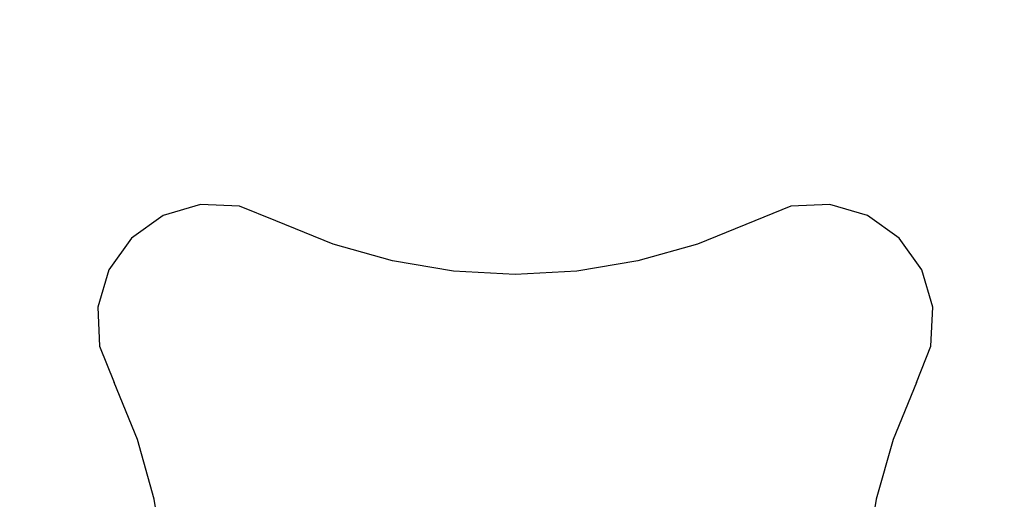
# Model space of a CAD drawing. Header units: millimetres. Extents: x -249 to 235, y -320 to 321.
# Tile 5 of 10: x -55 to 54, y -156 to -103. Entities that reach past the tile are written whole.
import ezdxf

# ---------------------------------------------------------------- set-up
doc = ezdxf.new("R2010")
doc.units = ezdxf.units.MM
doc.layers.add('KF_SW_215E_SPEAKDETAIL', color=250, linetype='Continuous')
doc.layers.add('KF_SW_215E_SPEAKER', color=253, linetype='Continuous')

# ---------------------------------------------------------------- blocks, each defined once
blk = doc.blocks.new('KF_SW215E')
at = {"layer": 'KF_SW_215E_SPEAKDETAIL', "color": 252}
for points, invisible_edges in [([(-44.93, 508.5, 131.09), (-46.14, 508.5, 135.23), (-39.86, 508.5, 139.07), (-37.63, 508.5, 136.84)], 14), ([(-46.14, 508.5, 135.23), (-45.94, 508.5, 139.54), (-42.1, 508.5, 141.31), (-39.86, 508.5, 139.07)], 14), ([(-45.94, 508.5, 139.54), (-44.33, 508.5, 143.54), (-44.33, 508.5, 143.54), (-42.1, 508.5, 141.31)], 14), ([(-42.43, 508.5, 127.57), (-44.93, 508.5, 131.09), (-37.63, 508.5, 136.84), (-35.4, 508.5, 134.6)], 14), ([(44.33, 508.5, 143.54), (41.76, 508.5, 149.87), (-41.76, 508.5, 149.87), (-44.33, 508.5, 143.54)], 10), ([(-20.13, 508.5, 128.24), (-26.46, 508.5, 125.67), (-44.33, 508.5, 143.54), (-33.25, 508.5, 143.54)], 14), ([(-38.91, 508.5, 125.07), (-42.43, 508.5, 127.57), (-35.4, 508.5, 134.6), (-33.16, 508.5, 132.37)], 14), ([(41.76, 508.5, 149.87), (39.9, 508.5, 156.44), (-39.9, 508.5, 156.44), (-41.76, 508.5, 149.87)], 10), ([(39.9, 508.5, 156.44), (38.78, 508.5, 163.18), (-38.78, 508.5, 163.18), (-39.9, 508.5, 156.44)], 10), ([(-34.77, 508.5, 123.86), (-38.91, 508.5, 125.07), (-33.16, 508.5, 132.37), (-30.93, 508.5, 130.14)], 14), ([(-30.46, 508.5, 124.06), (-34.77, 508.5, 123.86), (-30.93, 508.5, 130.14), (-28.69, 508.5, 127.9)], 14), ([(-13.56, 508.5, 130.1), (-20.13, 508.5, 128.24), (-33.25, 508.5, 143.54), (-22.17, 508.5, 143.54)], 14), ([(-26.46, 508.5, 125.67), (-30.46, 508.5, 124.06), (-28.69, 508.5, 127.9), (-26.46, 508.5, 125.67)], 14), ([(-6.82, 508.5, 131.22), (-13.56, 508.5, 130.1), (-22.17, 508.5, 143.54), (-11.08, 508.5, 143.54)], 14), ([(0, 508.5, 131.6), (-6.82, 508.5, 131.22), (-11.08, 508.5, 143.54), (0, 508.5, 143.54)], 14), ([(6.82, 508.5, 131.22), (0, 508.5, 131.6), (0, 508.5, 143.54), (11.08, 508.5, 143.54)], 14), ([(13.56, 508.5, 130.1), (6.82, 508.5, 131.22), (11.08, 508.5, 143.54), (22.17, 508.5, 143.54)], 14), ([(20.13, 508.5, 128.24), (13.56, 508.5, 130.1), (22.17, 508.5, 143.54), (33.25, 508.5, 143.54)], 14), ([(26.46, 508.5, 125.67), (20.13, 508.5, 128.24), (33.25, 508.5, 143.54), (44.33, 508.5, 143.54)], 14), ([(30.46, 508.5, 124.06), (26.46, 508.5, 125.67), (26.46, 508.5, 125.67), (28.69, 508.5, 127.9)], 14), ([(34.77, 508.5, 123.86), (30.46, 508.5, 124.06), (28.69, 508.5, 127.9), (30.93, 508.5, 130.14)], 14), ([(38.91, 508.5, 125.07), (34.77, 508.5, 123.86), (30.93, 508.5, 130.14), (33.16, 508.5, 132.37)], 14), ([(42.43, 508.5, 127.57), (38.91, 508.5, 125.07), (33.16, 508.5, 132.37), (35.4, 508.5, 134.6)], 14), ([(44.93, 508.5, 131.09), (42.43, 508.5, 127.57), (35.4, 508.5, 134.6), (37.63, 508.5, 136.84)], 14), ([(46.14, 508.5, 135.23), (44.93, 508.5, 131.09), (37.63, 508.5, 136.84), (39.86, 508.5, 139.07)], 14), ([(45.94, 508.5, 139.54), (46.14, 508.5, 135.23), (39.86, 508.5, 139.07), (42.1, 508.5, 141.31)], 14), ([(44.33, 508.5, 143.54), (45.94, 508.5, 139.54), (42.1, 508.5, 141.31), (44.33, 508.5, 143.54)], 14), ([(-44.93, -508.5, 131.09), (-46.14, -508.5, 135.23), (-39.86, -508.5, 139.07), (-37.63, -508.5, 136.84)], 14), ([(-46.14, -508.5, 135.23), (-45.94, -508.5, 139.54), (-42.1, -508.5, 141.31), (-39.86, -508.5, 139.07)], 14), ([(-45.94, -508.5, 139.54), (-44.33, -508.5, 143.54), (-44.33, -508.5, 143.54), (-42.1, -508.5, 141.31)], 14), ([(-42.43, -508.5, 127.57), (-44.93, -508.5, 131.09), (-37.63, -508.5, 136.84), (-35.4, -508.5, 134.6)], 14), ([(44.33, -508.5, 143.54), (41.76, -508.5, 149.87), (-41.76, -508.5, 149.87), (-44.33, -508.5, 143.54)], 10), ([(-20.13, -508.5, 128.24), (-26.46, -508.5, 125.67), (-44.33, -508.5, 143.54), (-33.25, -508.5, 143.54)], 14), ([(-38.91, -508.5, 125.07), (-42.43, -508.5, 127.57), (-35.4, -508.5, 134.6), (-33.16, -508.5, 132.37)], 14), ([(41.76, -508.5, 149.87), (39.9, -508.5, 156.44), (-39.9, -508.5, 156.44), (-41.76, -508.5, 149.87)], 10), ([(39.9, -508.5, 156.44), (38.78, -508.5, 163.18), (-38.78, -508.5, 163.18), (-39.9, -508.5, 156.44)], 10), ([(-34.77, -508.5, 123.86), (-38.91, -508.5, 125.07), (-33.16, -508.5, 132.37), (-30.93, -508.5, 130.14)], 14), ([(-30.46, -508.5, 124.06), (-34.77, -508.5, 123.86), (-30.93, -508.5, 130.14), (-28.69, -508.5, 127.9)], 14), ([(-13.56, -508.5, 130.1), (-20.13, -508.5, 128.24), (-33.25, -508.5, 143.54), (-22.17, -508.5, 143.54)], 14), ([(-26.46, -508.5, 125.67), (-30.46, -508.5, 124.06), (-28.69, -508.5, 127.9), (-26.46, -508.5, 125.67)], 14), ([(-6.82, -508.5, 131.22), (-13.56, -508.5, 130.1), (-22.17, -508.5, 143.54), (-11.08, -508.5, 143.54)], 14), ([(0, -508.5, 131.6), (-6.82, -508.5, 131.22), (-11.08, -508.5, 143.54), (0, -508.5, 143.54)], 14), ([(6.82, -508.5, 131.22), (0, -508.5, 131.6), (0, -508.5, 143.54), (11.08, -508.5, 143.54)], 14), ([(13.56, -508.5, 130.1), (6.82, -508.5, 131.22), (11.08, -508.5, 143.54), (22.17, -508.5, 143.54)], 14), ([(20.13, -508.5, 128.24), (13.56, -508.5, 130.1), (22.17, -508.5, 143.54), (33.25, -508.5, 143.54)], 14), ([(26.46, -508.5, 125.67), (20.13, -508.5, 128.24), (33.25, -508.5, 143.54), (44.33, -508.5, 143.54)], 14), ([(30.46, -508.5, 124.06), (26.46, -508.5, 125.67), (26.46, -508.5, 125.67), (28.69, -508.5, 127.9)], 14), ([(34.77, -508.5, 123.86), (30.46, -508.5, 124.06), (28.69, -508.5, 127.9), (30.93, -508.5, 130.14)], 14), ([(38.91, -508.5, 125.07), (34.77, -508.5, 123.86), (30.93, -508.5, 130.14), (33.16, -508.5, 132.37)], 14), ([(42.43, -508.5, 127.57), (38.91, -508.5, 125.07), (33.16, -508.5, 132.37), (35.4, -508.5, 134.6)], 14), ([(44.93, -508.5, 131.09), (42.43, -508.5, 127.57), (35.4, -508.5, 134.6), (37.63, -508.5, 136.84)], 14), ([(46.14, -508.5, 135.23), (44.93, -508.5, 131.09), (37.63, -508.5, 136.84), (39.86, -508.5, 139.07)], 14), ([(45.94, -508.5, 139.54), (46.14, -508.5, 135.23), (39.86, -508.5, 139.07), (42.1, -508.5, 141.31)], 14), ([(44.33, -508.5, 143.54), (45.94, -508.5, 139.54), (42.1, -508.5, 141.31), (44.33, -508.5, 143.54)], 14)]:
    blk.add_3dface(points, dxfattribs=dict(at, invisible_edges=invisible_edges))
at = {"layer": 'KF_SW_215E_SPEAKER'}
for points, invisible_edges in [([(-33.97, 507.5, 250), (-141.5, 507.5, 250), (-56.54, 507.5, -128.74), (-51.55, 507.5, -136.2)], 11), ([(-11.32, 507.5, 250), (-33.97, 507.5, 250), (-51.55, 507.5, -136.2), (-49.8, 507.5, -145)], 11), ([(11.32, 507.5, 250), (-11.32, 507.5, 250), (-49.8, 507.5, -145), (49.8, 507.5, -145)], 15), ([(33.97, 507.5, 250), (11.32, 507.5, 250), (49.8, 507.5, -145), (51.55, 507.5, -136.2)], 11), ([(141.5, 507.5, 250), (33.97, 507.5, 250), (51.55, 507.5, -136.2), (56.54, 507.5, -128.74)], 11)]:
    blk.add_3dface(points, dxfattribs=dict(at, invisible_edges=invisible_edges))
for points in [[(220, 57.5, -25), (-220, 57.5, -25), (-220, 90, 170), (220, 90, 170)], [(220, -57.5, -25), (-220, -57.5, -25), (-220, -90, 170), (220, -90, 170)], [(235, -507.5, 320), (235, -507.5, -320), (-235, -507.5, -320), (-235, -507.5, 320)]]:
    blk.add_3dface(points, dxfattribs=at)

msp = doc.modelspace()

# ---------------------------------------------------------------- block references
at = {"color": 5, "extrusion": (0, -1, 0)}
msp.add_blockref('KF_SW215E', (0, 0), dxfattribs=at)

doc.saveas('drawing.dxf')
